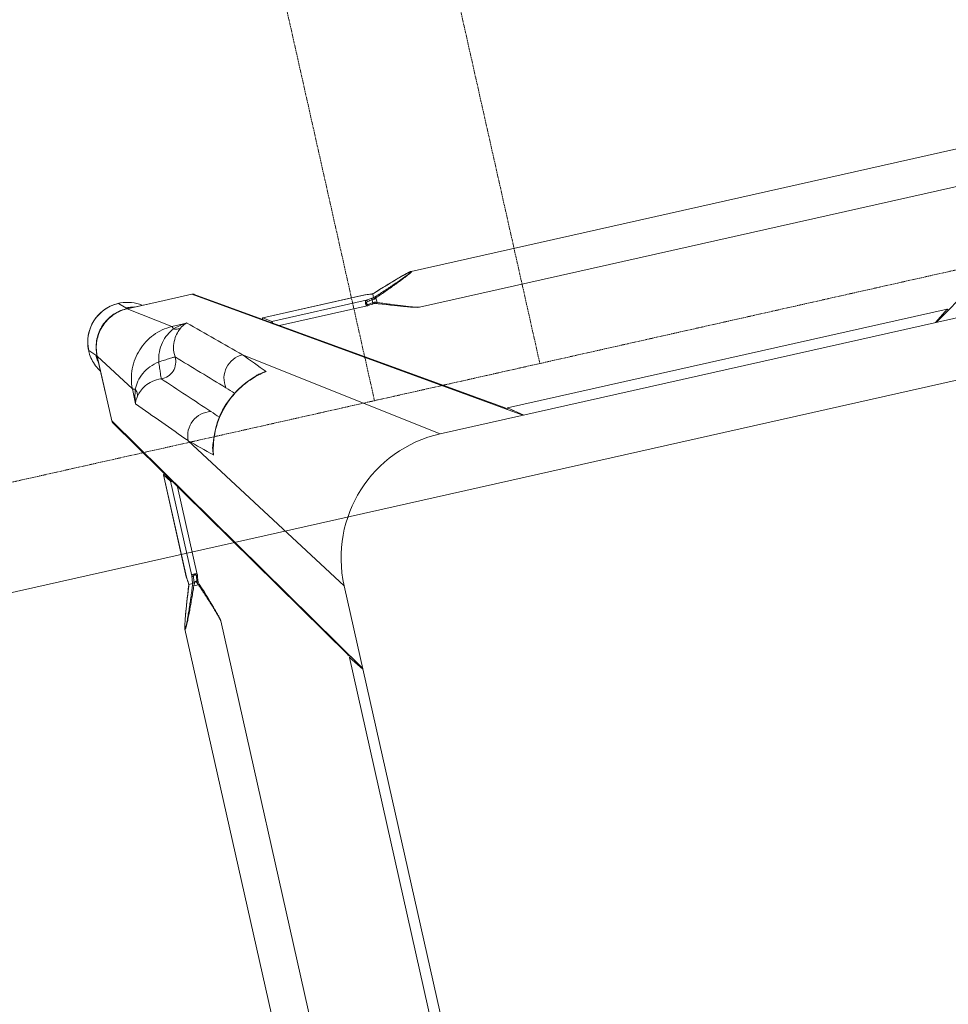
# Model space of a CAD drawing. Header units: metres. Extents: x 362935 to 596424, y 80601 to 172483.
# Tile 91 of 174: x 394834 to 395163, y 118908 to 119257. Entities that reach past the tile are written whole.
import ezdxf

# ---------------------------------------------------------------- set-up
doc = ezdxf.new("R2010")
doc.units = ezdxf.units.M
doc.linetypes.add('DASHED2', pattern=[9.525, 6.35, -3.175])
doc.layers.get('0').update_dxf_attribs({"color": 8, "lineweight": 5})
doc.layers.add('A1-WODDEN BATTEN', color=8, linetype='Continuous', lineweight=5)
doc.layers.add('FURNITURE', color=8, linetype='Continuous', lineweight=5)

# ---------------------------------------------------------------- blocks, each defined once
blk = doc.blocks.new('FTV1-W2')
at = {"color": 0}
blk.add_lwpolyline([(0, -450), (0, 0), (2400, 0), (2400, -450)], close=True, dxfattribs=at)
at = {"layer": 'FURNITURE', "linetype": 'DASHED2', "ltscale": 0.06}
blk.add_lwpolyline([(782.67, -38), (842.67, -38), (842.67, -412), (782.67, -412)], close=True, dxfattribs=at)
blk.add_lwpolyline([(2400, -412), (0, -412)], dxfattribs=at)
blk = doc.blocks.new('SV2W-A')
at = {"linetype": 'Continuous', "lineweight": 0}
for p, q in [((3.37, -227.09), (3.37, -17.09)), ((48.71, -224.5), (48.71, -19.68)), ((61.71, -224.5), (61.71, -19.68)), ((7.1, -201.86), (7.1, -42.33)), ((7.11, -201.86), (7.11, -42.33)), ((3.37, -196.83), (7.1, -201.86)), ((70.85, -302.09), (3.37, -197.09)), ((7.11, -201.88), (7.1, -201.86)), ((70.62, -301.28), (7.5, -203.05)), ((48.71, -224.5), (48.71, -224.5)), ((49.03, -226.05), (49.09, -226.28)), ((49.09, -226.28), (49.16, -226.51)), ((61.23, -226.64), (61.3, -226.4)), ((61.3, -226.4), (61.37, -226.16)), ((61.37, -226.16), (61.43, -225.94)), ((61.43, -225.94), (61.48, -225.73)), ((61.71, -224.5), (61.71, -224.5)), ((3.37, -227.09), (45.99, -289.28)), ((49.16, -226.51), (49.23, -226.76)), ((49.23, -226.76), (49.34, -227.14)), ((49.34, -227.14), (49.46, -227.54)), ((49.46, -227.54), (49.59, -227.95)), ((49.59, -227.95), (49.76, -228.53)), ((49.76, -228.53), (49.95, -229.12)), ((49.95, -229.12), (50.2, -229.9)), ((50.2, -229.9), (50.52, -230.87)), ((60.07, -230.38), (60.33, -229.58)), ((60.33, -229.58), (60.57, -228.82)), ((60.57, -228.82), (60.76, -228.24)), ((60.76, -228.24), (60.93, -227.67)), ((60.93, -227.67), (61.05, -227.27)), ((61.05, -227.27), (61.16, -226.88)), ((61.16, -226.88), (61.23, -226.64)), ((50.52, -230.87), (50.86, -231.9)), ((50.86, -231.9), (51.28, -233.17)), ((51.28, -233.17), (51.74, -234.52)), ((58.95, -233.74), (59.39, -232.44)), ((59.39, -232.44), (59.75, -231.38)), ((59.75, -231.38), (60.07, -230.38)), ((51.74, -234.52), (52.24, -235.95)), ((52.24, -235.95), (52.77, -237.49)), ((57.41, -238.17), (57.89, -236.82)), ((57.89, -236.82), (58.04, -236.38)), ((58.04, -236.38), (58.48, -235.12)), ((58.48, -235.12), (58.95, -233.74)), ((52.77, -237.49), (53.29, -238.93)), ((53.54, -239.61), (53.33, -241.37)), ((53.43, -238.23), (53.63, -238.76)), ((53.63, -238.76), (55.29, -238.76)), ((53.86, -240.28), (53.9, -239.87)), ((54.52, -240.18), (54.26, -240.18)), ((55.51, -239.78), (55.22, -242.31)), ((55.53, -239.59), (55.51, -239.78)), ((56.91, -239.59), (55.53, -239.59)), ((56.92, -239.58), (56.92, -239.58)), ((56.99, -240.47), (56.97, -240.32)), ((57.12, -238.98), (57.41, -238.17)), ((57.14, -238.93), (57.14, -238.93)), ((53.22, -242.37), (53.22, -274.2)), ((53.33, -241.37), (53.23, -242.25)), ((55.22, -242.31), (55.22, -276.63)), ((57.07, -241.13), (56.99, -240.47)), ((56.99, -240.47), (56.99, -240.53)), ((56.99, -240.53), (57.01, -240.73)), ((57.01, -240.73), (57.06, -241.12)), ((57.06, -241.12), (57.11, -241.52)), ((57.13, -241.68), (57.07, -241.13)), ((57.11, -241.52), (57.19, -242.26)), ((57.2, -242.25), (57.13, -241.68)), ((57.19, -242.26), (57.2, -242.31)), ((57.2, -242.31), (57.2, -242.25)), ((57.2, -242.25), (57.2, -279.43)), ((57.21, -242.37), (57.2, -242.31)), ((57.21, -279.44), (57.21, -242.37)), ((-326.63, -339.57), (-221.63, -272.09)), ((-251.63, -272.09), (-41.63, -272.09)), ((-221.36, -272.09), (-226.39, -275.82)), ((-71.89, -272.09), (-66.86, -275.82)), ((-71.63, -272.09), (33.37, -339.57)), ((-41.63, -272.09), (20.57, -314.71)), ((-226.42, -275.83), (-226.39, -275.82)), ((-226.39, -275.82), (-66.86, -275.82)), ((-226.39, -275.83), (-66.86, -275.83)), ((-66.86, -275.82), (-66.84, -275.83)), ((-65.67, -276.22), (32.56, -339.34)), ((57.2, -279.43), (55.22, -276.63)), ((57.2, -279.45), (57.2, -279.43)), ((37.86, -285.35), (38.02, -284.72)), ((38.02, -284.72), (38.02, -284.72)), ((70.85, -302.09), (70.85, -325.56)), ((16, -306.74), (16.76, -306.55)), ((61.23, -311.53), (61.32, -306.11)), ((16, -306.73), (16, -306.73)), ((61.23, -311.53), (70.85, -325.56)), ((70.89, -312.15), (70.89, -323.76)), ((-249.04, -317.43), (-44.21, -317.43)), ((-44.21, -317.43), (-44.22, -317.43)), ((-42.66, -317.75), (-42.88, -317.69)), ((-42.43, -317.81), (-42.66, -317.75)), ((-42.2, -317.88), (-42.43, -317.81)), ((-41.95, -317.95), (-42.2, -317.88)), ((-41.57, -318.06), (-41.95, -317.95)), ((-41.17, -318.18), (-41.57, -318.06)), ((-40.76, -318.31), (-41.17, -318.18)), ((-40.18, -318.49), (-40.76, -318.31)), ((-39.58, -318.67), (-40.18, -318.49)), ((-38.81, -318.92), (-39.58, -318.67)), ((-37.83, -319.24), (-38.81, -318.92)), ((-36.8, -319.58), (-37.83, -319.24)), ((-35.71, -319.95), (-36.8, -319.58)), ((-34.37, -320.4), (-35.71, -319.95)), ((-32.95, -320.89), (-34.37, -320.4)), ((-31.65, -321.35), (-32.95, -320.89)), ((-30.27, -321.83), (-31.65, -321.35)), ((-29.69, -322.04), (-30.27, -321.83)), ((-29.96, -324.01), (-29.96, -322.35)), ((-29.14, -322.23), (-29.31, -322.17)), ((-28.2, -322.55), (-28.54, -322.59)), ((-28.54, -322.59), (-28.54, -323.63)), ((-27.29, -322.05), (-28.25, -322.16)), ((-27.65, -322.49), (-28.2, -322.55)), ((-28.19, -324.14), (-26.41, -323.94)), ((-26.76, -322.38), (-27.65, -322.49)), ((-26.46, -321.95), (-27.29, -322.05)), ((7.91, -323.94), (-26.41, -323.94)), ((5.49, -321.94), (-26.35, -321.94)), ((10.71, -325.92), (7.91, -323.94)), ((-34.77, -327.6), (-33.36, -327.12)), ((-33.36, -327.12), (-31.87, -326.6)), ((-31.87, -326.6), (-29.69, -325.83)), ((-29.79, -325.86), (-29.79, -325.86)), ((-29.16, -325.64), (-28.99, -325.65)), ((-29.14, -325.64), (-29.14, -325.64)), ((-29.13, -325.63), (-29.13, -324.22)), ((-28.99, -325.65), (-28.76, -325.66)), ((-28.25, -325.71), (-28.19, -325.71)), ((-28.25, -325.71), (-28.09, -325.73)), ((-27.6, -325.78), (-28.19, -325.71)), ((-28.09, -325.73), (-27.56, -325.79)), ((-27.2, -325.83), (-27.6, -325.78)), ((-27.56, -325.79), (-26.46, -325.92)), ((-26.6, -325.89), (-27.2, -325.83)), ((-26.41, -325.92), (-26.6, -325.89)), ((-26.46, -325.92), (10.71, -325.92)), ((-26.46, -325.92), (-26.39, -325.92)), ((-26.39, -325.92), (-26.35, -325.92)), ((-26.35, -325.92), (10.73, -325.92)), ((10.71, -325.92), (10.73, -325.92)), ((70.89, -325.61), (71.25, -325.96)), ((70.91, -324.93), (70.9, -324.72)), ((70.92, -325.34), (70.92, -325.56)), ((73.35, -328.09), (71.22, -325.96)), ((-249.04, -330.43), (-44.21, -330.43)), ((-44.21, -330.43), (-44.22, -330.43)), ((-42.66, -330.11), (-42.43, -330.05)), ((-42.43, -330.05), (-42.2, -329.99)), ((-41.83, -329.88), (-41.44, -329.77)), ((-41.44, -329.77), (-41.04, -329.64)), ((-41.04, -329.64), (-40.47, -329.47)), ((-40.47, -329.47), (-39.89, -329.29)), ((-39.89, -329.29), (-39.12, -329.05)), ((-39.12, -329.05), (-38.32, -328.79)), ((-38.32, -328.79), (-37.32, -328.46)), ((-37.32, -328.46), (-36.08, -328.05)), ((-36.08, -328.05), (-34.77, -327.6)), ((37.39, -330.03), (42.81, -329.95)), ((42.81, -329.95), (56.84, -339.57)), ((43.37, -339.57), (33.37, -339.57)), ((56.84, -339.57), (43.37, -339.57)), ((43.44, -339.61), (56.89, -339.61)), ((57.04, -339.76), (57.25, -339.96)), ((59.37, -342.07), (57.24, -339.94))]:
    blk.add_line(p, q, dxfattribs=at)
for points in [[(48.71, -224.5), (48.72, -224.54), (48.72, -224.6), (48.72, -224.66), (48.73, -224.72), (48.74, -224.79), (48.75, -224.86), (48.76, -224.93), (48.78, -225.01), (48.79, -225.09), (48.81, -225.17), (48.83, -225.25), (48.85, -225.34), (48.87, -225.44), (48.9, -225.53), (48.92, -225.63), (48.95, -225.73), (48.97, -225.84), (49.03, -226.05)], [(61.48, -225.73), (61.51, -225.63), (61.53, -225.53), (61.56, -225.44), (61.58, -225.34), (61.6, -225.25)], [(61.6, -225.25), (61.62, -225.17), (61.63, -225.09), (61.65, -225.01), (61.67, -224.93), (61.68, -224.86), (61.69, -224.79), (61.7, -224.72), (61.71, -224.66), (61.71, -224.6), (61.71, -224.54), (61.71, -224.5)], [(53.29, -238.93), (53.37, -239.18), (53.46, -239.43)], [(53.46, -239.43), (53.54, -239.67), (53.54, -239.7)], [(56.92, -239.58), (56.93, -239.56), (56.99, -239.37)], [(56.94, -239.91), (56.93, -239.68), (56.92, -239.56)], [(56.97, -240.32), (56.96, -240.13), (56.94, -239.91)], [(56.99, -239.37), (57.06, -239.18), (57.12, -238.98)], [(53.23, -242.25), (53.22, -242.34), (53.22, -242.37)], [(16.76, -306.55), (18.88, -305.91), (20.96, -305.11), (22.98, -304.14), (24.93, -303.02), (26.78, -301.75), (28.55, -300.35), (30.19, -298.81), (31.72, -297.15), (33.12, -295.39), (34.38, -293.52), (35.49, -291.57), (36.44, -289.55), (37.23, -287.47), (37.86, -285.35)], [(-42.88, -317.69), (-42.98, -317.67), (-43.08, -317.64), (-43.18, -317.62), (-43.28, -317.59), (-43.37, -317.57), (-43.46, -317.55), (-43.55, -317.53), (-43.63, -317.51), (-43.71, -317.5), (-43.78, -317.48), (-43.86, -317.47), (-43.93, -317.46), (-43.99, -317.45), (-44.06, -317.44), (-44.12, -317.44), (-44.17, -317.43), (-44.22, -317.43)], [(-29.31, -322.17), (-29.5, -322.11), (-29.69, -322.04)], [(-28.25, -322.16), (-28.36, -322.17), (-28.55, -322.19), (-28.76, -322.2), (-28.99, -322.22), (-29.16, -322.22)], [(-26.35, -321.94), (-26.39, -321.94), (-26.46, -321.95)], [(-29.69, -325.83), (-29.5, -325.76), (-29.3, -325.7), (-29.14, -325.64)], [(-28.76, -325.66), (-28.55, -325.68), (-28.36, -325.7), (-28.25, -325.71)], [(-44.22, -330.43), (-44.17, -330.43), (-44.12, -330.43), (-44.06, -330.42), (-43.99, -330.42), (-43.93, -330.41), (-43.86, -330.4), (-43.79, -330.38), (-43.71, -330.37), (-43.63, -330.35), (-43.55, -330.34), (-43.46, -330.32)], [(-43.46, -330.32), (-43.37, -330.3), (-43.28, -330.27), (-43.18, -330.25), (-43.08, -330.23), (-42.98, -330.2), (-42.88, -330.17), (-42.66, -330.11)], [(-42.2, -329.99), (-42.08, -329.95), (-41.83, -329.88)]]:
    blk.add_lwpolyline(points, dxfattribs=at)
for centre, radius, start, end in [((-41.63, -227.09), 45, 270, 0), ((20.67, -254.66), 36.6, 25.327, 25.7487), ((31.58, -230.09), 25.74, 338.146, 339.0892), ((30.15, -229.54), 27.27, 339.0791, 339.8493), ((81.71, -247.68), 26.08, 160.3973, 161.9235), ((73.83, -238.9), 16.92, 182.3246, 182.9034), ((64.91, -239.6), 7.98, 186.256, 186.6642), ((28.7, -282.77), 9.64, 334.8369, 343.365), ((9.87, -278.05), 28.83, 346.6036, 347.3408), ((10.14, -278.11), 28.56, 347.3353, 351.3875), ((22.12, -281.06), 16.31, 347.0122, 355.3188), ((1101.07, 882.33), 1576.66, 227.62265, 227.99608), ((-2569.27, -2687.12), 3548.12, 42.14906, 42.5165), ((-826.96, -1131.17), 1199.74, 44.01228, 44.18381), ((-6479.3, -6591.06), 9058.45, 43.875091, 44.008381), ((862.27, 558.05), 1199.48, 225.81604, 225.98775), ((69.44, -302.04), 1.4, 29.2372, 32.6099), ((14.06, -297.42), 9.64, 286.6319, 295.2458), ((6374.01, 6264.2), 9132.92, 225.992162, 226.124366), ((9.39, -278.87), 28.55, 278.6076, 282.8248), ((12.34, -290.83), 16.32, 274.6716, 282.9875), ((-1254.82, -1463.85), 1716.72, 42.01918, 42.36216), ((9.33, -278.6), 28.83, 282.8187, 283.4009), ((2488.65, 2377.39), 3652.24, 227.4859, 227.84284), ((59.52, -328.05), 13.87, 24.1743, 34.9746), ((-12.76, -286.69), 39.59, 244.2603, 244.433), ((-39.18, -305.46), 20.72, 296.4506, 298.295), ((-18.34, -298.42), 26.6, 244.3575, 245.5098), ((94.79, -323.76), 23.91, 180.0085, 180.5994), ((57.24, -325.9), 13.98, 4.583, 12.3998), ((59.49, -328.06), 13.9, 2.7783, 24.1428), ((-39.08, -299.14), 26.98, 290.1485, 291.6429), ((-21, -350.54), 26.2, 108.5694, 109.6049), ((-21.54, -348.92), 24.49, 108.051, 108.5687), ((-29.82, -342.51), 16.88, 87.0641, 87.6759), ((56.89, -325.51), 13.96, 356.0899, 357.968), ((56.92, -325.51), 13.93, 357.9679, 359.7939), ((56.86, -325.64), 14.02, 356.524, 358.3651), ((56.87, -325.64), 14.02, 358.3649, 0.1468), ((57.32, -325.9), 13.91, 359.7212, 4.5867), ((59.45, -328.06), 13.94, 357.432, 2.7677), ((59.37, -328.09), 14, 269.9994, 0.0006), ((59.34, -328.05), 14.05, 314.9701, 357.4085), ((33.32, -338.16), 1.4, 237.3901, 240.7628), ((59.33, -328.24), 13.87, 235.025, 267.2496), ((57.18, -325.96), 13.98, 257.6002, 265.417), ((57.18, -326.02), 13.92, 265.4148, 269.399), ((56.79, -325.66), 13.91, 270.2057, 270.3862), ((56.79, -325.65), 13.92, 270.3862, 271.002), ((56.92, -325.59), 14.01, 269.8531, 270.469), ((57.18, -326.12), 13.83, 269.4023, 270.2846), ((56.92, -325.59), 14.02, 270.4691, 271.3029), ((59.33, -328.06), 14.05, 272.5915, 315.0299), ((59.34, -328.17), 13.94, 267.2323, 272.568)]:
    blk.add_arc(centre, radius, start, end, dxfattribs=at)
for centre, major_axis, ratio, start_param, end_param in [((4.71, -199.97), (0, 1.01), 0.981142, -2.115885, -1.570796), ((5.61, -201.86), (1.5, -0.03), 0.156004, -0.883591, 0.000534), ((-224.51, -273.43), (1.01, 0), 0.981142, -2.115885, -1.570796), ((-68.75, -273.43), (1.01, 0), 0.981142, -1.570796, -1.025696), ((-226.39, -274.33), (0.03, 1.5), 0.156004, -4.025183, -3.141059), ((-66.86, -274.33), (-0.03, 1.5), 0.156004, 3.141059, 4.025198), ((54.22, -276.63), (1, -0.02), 0.16329, 0.120074, 1.080381), ((56.21, -279.43), (1, -0.02), 0.16329, -1.075562, -0.001825), ((60.92, -312.3), (10, 0), 0.182662, 0.082453, 0.116856), ((7.91, -322.94), (-0.02, 1), 0.16329, -4.221973, -3.261666), ((10.71, -324.92), (-0.02, 1), 0.16329, -3.139768, -2.066031)]:
    blk.add_ellipse(centre, major_axis=major_axis, ratio=ratio, start_param=start_param, end_param=end_param, dxfattribs=at)
for points, start_tangent, end_tangent in [([(7.34, -202.81), (6.71, -202.27)], (-0.538874, 0.842386), (-0.916163, 0.400807)), ([(7.57, -203.62), (7.34, -202.81)], (0.021147, 0.999776), (-0.538874, 0.842386)), ([(48.71, -224.5), (48.73, -224.69), (48.78, -224.94), (48.85, -225.25), (48.94, -225.59), (49.16, -226.34), (49.42, -227.15), (49.7, -228), (50, -228.89), (50.63, -230.7), (51.3, -232.55), (51.99, -234.43), (52.7, -236.32), (53.43, -238.23)], (-0.001275, -0.999999), (0.358586, -0.933497)), ([(55.29, -238.76), (56.12, -236.7), (56.95, -234.65), (57.79, -232.62), (58.22, -231.61), (58.64, -230.61), (59.07, -229.63), (59.49, -228.66), (59.91, -227.71), (60.33, -226.8), (60.54, -226.37), (60.74, -225.95), (60.93, -225.55), (61.12, -225.19), (61.3, -224.87), (61.45, -224.62), (61.52, -224.52), (61.58, -224.45), (61.63, -224.41), (61.67, -224.39)], (0.36943, 0.929258), (0.999974, -0.007184)), ([(55.75, -238.93), (56.5, -236.9), (57.26, -234.87), (58.03, -232.86), (58.42, -231.86), (58.81, -230.87), (59.2, -229.9), (59.59, -228.93), (59.98, -227.99), (60.36, -227.07), (60.55, -226.63), (60.74, -226.2), (60.93, -225.8), (61.11, -225.42), (61.27, -225.09), (61.43, -224.81), (61.49, -224.71), (61.55, -224.63), (61.6, -224.58), (61.64, -224.56)], (0.344508, 0.938783), (0.999982, -0.005917)), ([(61.61, -225.17), (61.45, -225.82), (61.25, -226.57), (60.76, -228.2), (60.22, -229.92), (59.64, -231.68), (59.04, -233.48), (58.42, -235.29), (57.14, -238.93)], (-0.205408, -0.978676), (-0.335383, -0.942082)), ([(61.68, -224.76), (61.67, -224.85), (61.61, -225.17)], (-0.091221, -0.995831), (-0.205408, -0.978676)), ([(61.64, -224.56), (61.68, -224.62), (61.68, -224.68), (61.68, -224.76)], (0.999965, 0.008398), (-0.091221, -0.995831)), ([(61.67, -224.39), (61.69, -224.4), (61.71, -224.44), (61.71, -224.5)], (0.999944, 0.010617), (0.004823, -0.999988)), ([(53.63, -238.76), (53.49, -238.82), (53.38, -238.87), (53.34, -238.89), (53.31, -238.91), (53.29, -238.92), (53.29, -238.93)], (-0.935297, -0.353863), (0.311336, -0.9503)), ([(53.54, -239.7), (53.58, -239.73), (53.6, -239.74), (53.64, -239.75), (53.74, -239.78), (53.84, -239.83)], (0.311061, -0.95039), (0.85259, -0.522581)), ([(53.66, -241.96), (53.86, -240.28)], (0.113646, 0.993521), (0.112462, 0.993656)), ([(53.75, -239.01), (54.04, -239.63), (54.26, -240.18)], (0.427625, -0.903956), (0.341942, -0.939721)), ([(53.84, -239.83), (53.9, -239.87)], (0.85259, -0.522581), (0.749465, -0.662043)), ([(54.26, -240.18), (53.99, -239.94), (53.9, -239.87)], (-0.74466, 0.667444), (-0.749465, 0.662044)), ([(54.52, -240.18), (54.9, -239.52), (55.29, -238.76)], (0.513965, 0.857811), (0.445042, 0.89551)), ([(54.95, -239.87), (54.52, -240.18)], (-0.81161, -0.5842), (-0.804441, -0.594033)), ([(54.95, -239.87), (54.7, -241.96)], (-0.120357, -0.992731), (-0.118392, -0.992967)), ([(54.95, -239.87), (55.27, -239.75), (55.47, -239.67)], (0.81161, 0.584199), (0.542855, 0.839827)), ([(55.29, -238.76), (55.6, -238.88), (55.75, -238.93)], (0.938767, -0.344552), (0.925521, -0.378696)), ([(55.47, -239.67), (55.51, -239.62), (55.52, -239.6), (55.53, -239.59)], (0.542855, 0.839827), (1, -0.000004)), ([(56.92, -239.58), (56.92, -239.59), (56.91, -239.59)], (-0.335465, -0.942053), (-1, -0.000699)), ([(56.93, -239.75), (56.94, -239.95), (56.98, -240.47)], (0.050704, -0.998714), (0.10903, -0.994039)), ([(55.22, -242.31), (55.11, -242.49), (54.89, -242.64), (54.56, -242.75), (54.17, -242.8), (53.79, -242.77), (53.48, -242.68), (53.37, -242.61), (53.29, -242.54), (53.24, -242.46), (53.22, -242.37)], (-0.227537, -0.973769), (-0.001913, 0.999998)), ([(53.23, -242.25), (53.24, -242.21), (53.31, -242.09)], (0.119095, 0.992883), (0.713246, 0.700914)), ([(53.31, -242.09), (53.35, -242.06), (53.5, -241.98)], (0.713246, 0.700914), (0.959329, 0.282291)), ([(53.5, -241.98), (53.66, -241.96)], (0.959329, 0.282291), (0.999559, 0.029703)), ([(54.7, -241.96), (54.65, -242.13), (54.54, -242.28), (54.36, -242.4), (54.12, -242.44), (53.9, -242.4), (53.75, -242.28), (53.68, -242.13), (53.66, -241.96)], (-0.118395, -0.992967), (0.113571, 0.99353)), ([(55.22, -242.31), (55.17, -242.18), (55.05, -242.07), (54.89, -241.99), (54.7, -241.96)], (-0.115609, 0.993295), (-0.999565, 0.029499)), ([(57.2, -242.31), (57.21, -242.37)], (0.227505, -0.973777), (0.000171, -1)), ([(-65.91, -276.06), (-66.45, -275.43)], (-0.842386, 0.538874), (-0.400787, 0.916171)), ([(-65.1, -276.29), (-65.91, -276.06)], (-0.999776, -0.021147), (-0.842386, 0.538874)), ([(37.92, -284.73), (34.96, -292.28), (30.05, -298.76), (23.57, -303.68), (16.01, -306.64)], (-0.231685, -0.972791), (-0.972773, -0.231761)), ([(38.38, -282.38), (38.35, -283.19), (37.94, -285.53)], (0.005311, -0.999986), (-0.287143, -0.957888)), ([(45.99, -289.28), (45.14, -292.87), (42.85, -295.77), (39.56, -297.44), (35.88, -297.57)], (-0.014824, -0.99989), (-0.983095, 0.183096)), ([(70.85, -302.09), (70.67, -301.35)], (0.021147, 0.999776), (-0.488372, 0.872635)), ([(20.57, -314.71), (24.15, -313.86), (27.05, -311.57), (28.73, -308.28), (28.86, -304.6)], (0.99989, 0.014825), (-0.183098, 0.983095)), ([(60.03, -308.59), (60.47, -307.98), (61.32, -306.11)], (0.61844, 0.785832), (0.260466, 0.965483)), ([(60.27, -311.13), (60.65, -309.89), (61.32, -306.11)], (0.319709, 0.947516), (0.086715, 0.996233)), ([(16.81, -306.65), (16.05, -306.85), (13.66, -307.1)], (-0.957895, -0.287117), (-0.999986, 0.005292)), ([(50.51, -312.75), (53.84, -312.54), (56.61, -311.51), (58.65, -310.07), (60.03, -308.59)], (0.995088, -0.098992), (0.62004, 0.78457)), ([(60.27, -311.13), (59.94, -309.83), (60.03, -308.59)], (-0.373604, 0.927588), (0.239059, 0.971005)), ([(42.81, -329.95), (49.77, -328.44), (55.69, -324.41), (59.72, -318.48), (61.23, -311.53)], (0.999851, 0.01725), (0.017219, 0.999852)), ([(44.03, -319.23), (44.39, -316.68), (45.79, -314.51), (47.96, -313.11), (50.51, -312.75)], (-0.074771, 0.997201), (0.997201, -0.074771)), ([(50.04, -318.75), (53.47, -317.78), (56.44, -316.02), (58.75, -313.69), (60.27, -311.13)], (0.988966, 0.14814), (0.411025, 0.911624)), ([(50.04, -318.75), (50.22, -316.61), (50.3, -315.62), (50.38, -314.74), (50.44, -313.99), (50.48, -313.4), (50.48, -312.97), (50.49, -312.84), (50.51, -312.75)], (0.130599, 0.991435), (0.396932, 0.917848)), ([(60.27, -311.13), (60.9, -311.33), (61.1, -311.43), (61.23, -311.53)], (0.97158, -0.236709), (0.668755, -0.743483)), ([(-29.96, -322.35), (-31.93, -321.6), (-33.89, -320.86), (-35.84, -320.14), (-37.77, -319.44), (-39.65, -318.78), (-40.56, -318.47), (-41.45, -318.18), (-42.3, -317.91), (-43.08, -317.68), (-43.44, -317.58), (-43.76, -317.5), (-44.02, -317.45), (-44.21, -317.43)], (-0.933016, 0.359834), (-0.999999, -0.001112)), ([(39.88, -328.74), (41.35, -327.37), (42.79, -325.32), (43.82, -322.56), (44.03, -319.23)], (0.784452, 0.62019), (-0.098955, 0.995092)), ([(42.41, -328.99), (44.98, -327.46), (47.3, -325.16), (49.06, -322.18), (50.04, -318.75)], (0.911574, 0.411135), (0.148359, 0.988934)), ([(50.04, -318.75), (47.89, -318.94), (46.91, -319.02), (46.02, -319.1), (45.27, -319.16), (44.68, -319.2), (44.26, -319.2), (44.12, -319.21), (44.03, -319.23)], (-0.991439, -0.130574), (-0.917794, -0.397057)), ([(-44.33, -330.39), (-44.31, -330.35), (-44.27, -330.3), (-44.2, -330.24), (-44.1, -330.17), (-43.84, -330.02), (-43.53, -329.84), (-43.16, -329.65), (-42.77, -329.46), (-42.35, -329.26), (-41.92, -329.05), (-41.01, -328.63), (-40.06, -328.21), (-39.09, -327.79), (-38.11, -327.36), (-37.11, -326.94), (-36.1, -326.51), (-34.07, -325.67), (-32.02, -324.84), (-29.96, -324.01)], (-0.00525, 0.999986), (0.929258, 0.369432)), ([(-29.96, -322.35), (-29.9, -322.21), (-29.85, -322.1), (-29.83, -322.06), (-29.81, -322.03), (-29.8, -322.01), (-29.79, -322)], (0.353861, 0.935298), (0.950331, -0.311242)), ([(-29.96, -324.01), (-29.84, -324.32), (-29.79, -324.47)], (0.344553, -0.938767), (0.378721, -0.925511)), ([(-29.36, -322.63), (-29.27, -322.34), (-29.22, -322.26), (-29.16, -322.22)], (0.181353, 0.983418), (0.998887, 0.047174)), ([(-28.54, -322.59), (-28.72, -322.6), (-29.36, -322.63)], (-0.995627, -0.093423), (-0.99962, -0.027573)), ([(-29.36, -323.7), (-29.14, -323.69), (-28.54, -323.63)], (0.998985, 0.045036), (0.990267, 0.139178)), ([(-29.36, -323.7), (-29.32, -323.88), (-29.26, -324.04), (-29.2, -324.16), (-29.14, -324.21)], (0.180239, -0.983623), (0.942079, -0.33539)), ([(-28.54, -322.59), (-28.52, -322.43), (-28.45, -322.29), (-28.36, -322.2), (-28.25, -322.16)], (0.037637, 0.999291), (0.992648, 0.121036)), ([(-28.54, -323.63), (-26.76, -323.42)], (0.99278, 0.119949), (0.992967, 0.118392)), ([(-28.54, -323.63), (-28.51, -323.82), (-28.43, -323.98), (-28.32, -324.09), (-28.19, -324.14)], (0.037304, -0.999304), (0.993309, -0.11549)), ([(-26.76, -322.38), (-26.73, -322.22), (-26.67, -322.09), (-26.58, -321.99), (-26.46, -321.95)], (0.029703, 0.999559), (0.992883, 0.119096)), ([(-26.76, -323.42), (-26.59, -323.37), (-26.44, -323.25), (-26.32, -323.07), (-26.27, -322.84), (-26.32, -322.62), (-26.44, -322.47), (-26.59, -322.4), (-26.76, -322.38)], (0.992968, 0.118387), (-0.993522, -0.113643)), ([(-26.76, -323.42), (-26.73, -323.61), (-26.65, -323.77), (-26.54, -323.88), (-26.41, -323.94)], (0.029499, -0.999565), (0.993295, -0.115609)), ([(-26.41, -323.94), (-26.23, -323.83), (-26.08, -323.61), (-25.97, -323.28), (-25.92, -322.89), (-25.95, -322.51), (-26.04, -322.2), (-26.1, -322.09), (-26.18, -322.01), (-26.26, -321.96), (-26.35, -321.94)], (0.973786, 0.227467), (-0.999996, 0.002962)), ([(70.9, -324.72), (70.9, -324.55), (70.89, -324.01)], (-0.031694, 0.999498), (-0.010313, 0.999947)), ([(-44.16, -330.36), (-44.14, -330.32), (-44.09, -330.27), (-44.01, -330.21), (-43.9, -330.15), (-43.63, -329.99), (-43.3, -329.82), (-42.92, -329.65), (-42.51, -329.46), (-42.09, -329.27), (-41.65, -329.08), (-40.73, -328.69), (-39.79, -328.31), (-38.82, -327.92), (-37.84, -327.53), (-36.85, -327.14), (-35.86, -326.75), (-33.85, -325.98), (-31.82, -325.22), (-29.79, -324.47)], (-0.004587, 0.999989), (0.938783, 0.344509)), ([(-29.79, -325.86), (-33.44, -327.14), (-35.25, -327.76), (-37.04, -328.36), (-38.81, -328.94), (-40.53, -329.49), (-42.16, -329.97), (-42.9, -330.17), (-43.55, -330.33)], (-0.942082, -0.335384), (-0.978862, -0.204521)), ([(-29.14, -324.21), (-28.88, -324.2), (-28.19, -324.14)], (0.999179, 0.040503), (0.993204, 0.116382)), ([(-29.14, -324.21), (-29.13, -324.21), (-29.13, -324.22)], (0.942045, -0.335488), (0.00066, -1)), ([(-29.13, -325.63), (-29.13, -325.64), (-29.14, -325.64)], (-0.002385, -0.999997), (-0.942203, -0.335043)), ([(-28.47, -325.68), (-28.59, -325.67), (-28.96, -325.65)], (-0.996277, 0.086204), (-0.998684, 0.051277)), ([(-28.19, -325.71), (-28.26, -325.7), (-28.47, -325.68)], (-0.993236, 0.116111), (-0.996277, 0.086204)), ([(-26.35, -325.92), (-26.41, -325.92)], (-1, 0.00041), (-0.973885, 0.227044)), ([(70.82, -326.46), (69.51, -331.48), (66.47, -335.69), (62.12, -338.52), (57.04, -339.57)], (-0.068188, -0.997672), (-0.999847, -0.017487)), ([(70.86, -326.49), (69.6, -331.5), (66.61, -335.71), (62.29, -338.54), (57.24, -339.6)], (-0.060632, -0.99816), (-0.999741, -0.022737)), ([(70.85, -325.56), (70.89, -325.61)], (0.703317, -0.710876), (0.520906, -0.853614)), ([(70.92, -325.37), (70.92, -325.27), (70.91, -324.93)], (-0.002901, 0.999996), (-0.032219, 0.999481)), ([(-44.22, -330.43), (-44.26, -330.43), (-44.31, -330.42), (-44.33, -330.39)], (-0.999992, 0.004076), (0.011158, 0.999938)), ([(-44.14, -330.38), (-44.16, -330.36)], (-0.808745, 0.588159), (0.008751, 0.999962)), ([(-43.55, -330.33), (-43.77, -330.37), (-43.94, -330.39), (-44.07, -330.4), (-44.14, -330.38)], (-0.978862, -0.204521), (-0.808745, 0.588159)), ([(37.39, -330.04), (38.01, -329.83), (39.88, -328.74)], (0.965527, 0.260301), (0.785826, 0.618447)), ([(37.39, -330.03), (38.65, -329.89), (42.41, -328.99)], (0.996234, 0.0867), (0.947517, 0.319704)), ([(42.41, -328.99), (41.11, -328.66), (39.88, -328.74)], (-0.92762, 0.373525), (-0.971118, -0.238599)), ([(42.81, -329.95), (42.71, -329.82), (42.61, -329.62), (42.41, -328.99)], (-0.743483, 0.668755), (-0.236707, 0.971581)), ([(33.37, -339.57), (32.63, -339.39)], (-0.999776, -0.021147), (-0.872635, 0.488372)), ([(43.44, -339.61), (43.37, -339.57)], (-0.911095, 0.412197), (-0.840511, 0.541795)), ([(56.09, -339.61), (56.68, -339.67), (56.88, -339.7), (57, -339.74)], (0.994409, -0.105593), (0.930324, -0.366739)), ([(56.89, -339.61), (56.84, -339.57)], (-0.838225, 0.545324), (-0.735568, 0.677451)), ([(57, -339.74), (57.04, -339.76)], (0.930324, -0.366739), (0.707107, -0.707107))]:
    blk.add_spline(points, degree=3, dxfattribs=dict(at, start_tangent=start_tangent, end_tangent=end_tangent))

msp = doc.modelspace()

# ---------------------------------------------------------------- linework, layer by layer
at = {"layer": 'A1-WODDEN BATTEN', "color": 8, "linetype": 'DASHED2', "ltscale": 0.3}
for radius, end in [(48676.64, 282.516053), (48726.64, 282.516537)]:
    msp.add_arc((385885.19, 167450.28, 1343980.86), radius, 277.768382, end, dxfattribs=at)

# ---------------------------------------------------------------- block references
at = {"layer": 'FURNITURE'}
for name, p, rotation in [('FTV1-W2', (394105.91, 119352.16, 1343980.86), 12.66484600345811), ('SV2W-A', (395002.19, 118835.46, 1343980.86), 192.6648460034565)]:
    msp.add_blockref(name, p, dxfattribs=dict(at, rotation=rotation))

doc.saveas('drawing.dxf')
